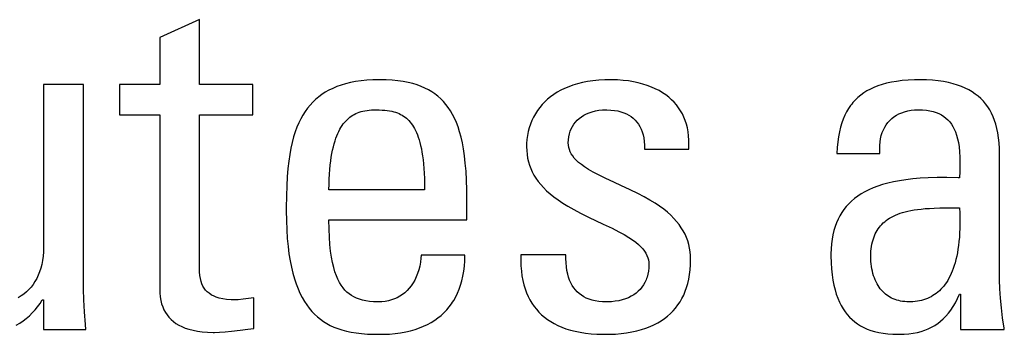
# Model space of a CAD drawing. Header units: millimetres. Extents: x -728 to -141, y -62 to 525.
# Tile 50 of 186: x -452.74 to -448.09, y 198.95 to 200.44. Entities that reach past the tile are written whole.
import ezdxf

# ---------------------------------------------------------------- set-up
doc = ezdxf.new("R2010")
doc.units = ezdxf.units.MM
doc.header["$LTSCALE"] = 23.1
doc.layers.add('R912005502_AM_0', color=7, linetype='CONTINUOUS')

msp = doc.modelspace()

# ---------------------------------------------------------------- linework, layer by layer
at = {"layer": 'R912005502_AM_0', "color": 7}
for p, q in [((-451.8946, 200.4425), (-452.0826, 200.3576)), ((-451.8946, 200.1352), (-451.8946, 200.4425)), ((-452.0826, 200.3576), (-452.0826, 200.1352)), ((-451.1573, 200.1494), (-451.1815, 200.1448)), ((-451.1317, 200.1531), (-451.1573, 200.1494)), ((-451.1044, 200.1558), (-451.1317, 200.1531)), ((-451.0754, 200.1575), (-451.1044, 200.1558)), ((-451.0447, 200.1581), (-451.0754, 200.1575)), ((-451.0136, 200.1575), (-451.0447, 200.1581)), ((-450.9848, 200.1559), (-451.0136, 200.1575)), ((-450.9579, 200.1532), (-450.9848, 200.1559)), ((-450.9329, 200.1497), (-450.9579, 200.1532)), ((-450.9095, 200.1452), (-450.9329, 200.1497)), ((-450.0618, 200.1494), (-450.086, 200.1448)), ((-450.0362, 200.1531), (-450.0618, 200.1494)), ((-450.0092, 200.1558), (-450.0362, 200.1531)), ((-449.9808, 200.1575), (-450.0092, 200.1558)), ((-449.9509, 200.1581), (-449.9808, 200.1575)), ((-449.9465, 200.158), (-449.9509, 200.1581)), ((-449.9198, 200.1573), (-449.9465, 200.158)), ((-449.894, 200.1555), (-449.9198, 200.1573)), ((-449.8691, 200.1526), (-449.894, 200.1555)), ((-449.8452, 200.1486), (-449.8691, 200.1526)), ((-449.8223, 200.1438), (-449.8452, 200.1486)), ((-448.6025, 200.1508), (-448.6269, 200.1466)), ((-448.5761, 200.1541), (-448.6025, 200.1508)), ((-448.5477, 200.1564), (-448.5761, 200.1541)), ((-448.5171, 200.1578), (-448.5477, 200.1564)), ((-448.4926, 200.1581), (-448.5171, 200.1578)), ((-448.4618, 200.1575), (-448.4926, 200.1581)), ((-448.4331, 200.1558), (-448.4618, 200.1575)), ((-448.4062, 200.1532), (-448.4331, 200.1558)), ((-448.381, 200.1495), (-448.4062, 200.1532)), ((-448.3575, 200.145), (-448.381, 200.1495)), ((-452.4426, 200.1352), (-452.6306, 200.1352)), ((-452.6306, 200.1352), (-452.6306, 199.367)), ((-452.4426, 199.2179), (-452.4426, 200.1352)), ((-452.0826, 200.1352), (-452.2729, 200.1352)), ((-452.2729, 200.1352), (-452.2729, 199.993)), ((-451.6424, 200.1352), (-451.8946, 200.1352)), ((-451.6424, 199.993), (-451.6424, 200.1352)), ((-451.2833, 200.1088), (-451.3004, 200.0991)), ((-451.2652, 200.1176), (-451.2833, 200.1088)), ((-451.2461, 200.1257), (-451.2652, 200.1176)), ((-451.2258, 200.1329), (-451.2461, 200.1257)), ((-451.2043, 200.1393), (-451.2258, 200.1329)), ((-451.1815, 200.1448), (-451.2043, 200.1393)), ((-450.8877, 200.1399), (-450.9095, 200.1452)), ((-450.8673, 200.1337), (-450.8877, 200.1399)), ((-450.8482, 200.1268), (-450.8673, 200.1337)), ((-450.8302, 200.119), (-450.8482, 200.1268)), ((-450.8133, 200.1105), (-450.8302, 200.119)), ((-450.7975, 200.1012), (-450.8133, 200.1105)), ((-450.7825, 200.0911), (-450.7975, 200.1012)), ((-450.1886, 200.1087), (-450.2057, 200.0992)), ((-450.1704, 200.1175), (-450.1886, 200.1087)), ((-450.151, 200.1255), (-450.1704, 200.1175)), ((-450.1306, 200.1328), (-450.151, 200.1255)), ((-450.1089, 200.1392), (-450.1306, 200.1328)), ((-450.086, 200.1448), (-450.1089, 200.1392)), ((-449.8005, 200.138), (-449.8223, 200.1438)), ((-449.7798, 200.1314), (-449.8005, 200.138)), ((-449.7603, 200.1239), (-449.7798, 200.1314)), ((-449.7418, 200.1157), (-449.7603, 200.1239)), ((-449.7244, 200.1067), (-449.7418, 200.1157)), ((-449.7081, 200.0971), (-449.7244, 200.1067)), ((-448.7424, 200.1053), (-448.7574, 200.0958)), ((-448.7263, 200.114), (-448.7424, 200.1053)), ((-448.709, 200.1221), (-448.7263, 200.114)), ((-448.6906, 200.1293), (-448.709, 200.1221)), ((-448.6709, 200.1359), (-448.6906, 200.1293)), ((-448.6497, 200.1417), (-448.6709, 200.1359)), ((-448.6269, 200.1466), (-448.6497, 200.1417)), ((-448.3355, 200.1396), (-448.3575, 200.145)), ((-448.3149, 200.1334), (-448.3355, 200.1396)), ((-448.2956, 200.1264), (-448.3149, 200.1334)), ((-448.2777, 200.1186), (-448.2956, 200.1264)), ((-448.2609, 200.1101), (-448.2777, 200.1186)), ((-448.2452, 200.1009), (-448.2609, 200.1101)), ((-448.2306, 200.0909), (-448.2452, 200.1009)), ((-451.3461, 200.0653), (-451.3597, 200.0523)), ((-451.3317, 200.0774), (-451.3461, 200.0653)), ((-451.3165, 200.0886), (-451.3317, 200.0774)), ((-451.3004, 200.0991), (-451.3165, 200.0886)), ((-450.7753, 200.0857), (-450.7825, 200.0911)), ((-450.7684, 200.0801), (-450.7753, 200.0857)), ((-450.7551, 200.0683), (-450.7684, 200.0801)), ((-450.7426, 200.0556), (-450.7551, 200.0683)), ((-450.7308, 200.0419), (-450.7426, 200.0556)), ((-450.2511, 200.0663), (-450.2643, 200.0539)), ((-450.2369, 200.0779), (-450.2511, 200.0663)), ((-450.2218, 200.0889), (-450.2369, 200.0779)), ((-450.2057, 200.0992), (-450.2218, 200.0889)), ((-449.6929, 200.0867), (-449.7081, 200.0971)), ((-449.6787, 200.0757), (-449.6929, 200.0867)), ((-449.6655, 200.0641), (-449.6787, 200.0757)), ((-449.6533, 200.0519), (-449.6655, 200.0641)), ((-448.797, 200.0628), (-448.8085, 200.0501)), ((-448.7847, 200.0746), (-448.797, 200.0628)), ((-448.7715, 200.0856), (-448.7847, 200.0746)), ((-448.7574, 200.0958), (-448.7715, 200.0856)), ((-448.217, 200.0802), (-448.2306, 200.0909)), ((-448.2043, 200.0689), (-448.217, 200.0802)), ((-448.1926, 200.0567), (-448.2043, 200.0689)), ((-448.1818, 200.0438), (-448.1926, 200.0567)), ((-451.3959, 200.0079), (-451.4067, 199.9911)), ((-451.3846, 200.0237), (-451.3959, 200.0079)), ((-451.3725, 200.0385), (-451.3846, 200.0237)), ((-451.3597, 200.0523), (-451.3725, 200.0385)), ((-451.1315, 200.0074), (-451.1225, 200.0098)), ((-451.1225, 200.0098), (-451.1131, 200.0117)), ((-451.1131, 200.0117), (-451.1032, 200.0134)), ((-451.1032, 200.0134), (-451.0928, 200.0146)), ((-451.0928, 200.0146), (-451.0817, 200.0155)), ((-451.0817, 200.0155), (-451.0698, 200.0159)), ((-451.0698, 200.0159), (-451.063, 200.016)), ((-451.063, 200.016), (-451.0614, 200.016)), ((-451.0614, 200.016), (-451.0458, 200.0157)), ((-451.0458, 200.0157), (-451.0318, 200.0151)), ((-451.0318, 200.0151), (-451.0192, 200.0141)), ((-451.0192, 200.0141), (-451.0076, 200.0128)), ((-451.0076, 200.0128), (-450.9968, 200.0111)), ((-450.9968, 200.0111), (-450.9868, 200.0091)), ((-450.9868, 200.0091), (-450.9774, 200.0068)), ((-450.7196, 200.0272), (-450.7308, 200.0419)), ((-450.7092, 200.0114), (-450.7196, 200.0272)), ((-450.6993, 199.9945), (-450.7092, 200.0114)), ((-450.2985, 200.0127), (-450.308, 199.9977)), ((-450.288, 200.0271), (-450.2985, 200.0127)), ((-450.2766, 200.0409), (-450.288, 200.0271)), ((-450.2643, 200.0539), (-450.2766, 200.0409)), ((-450.0397, 200.0072), (-450.0246, 200.0109)), ((-450.0246, 200.0109), (-450.0086, 200.0137)), ((-450.0086, 200.0137), (-449.9919, 200.0154)), ((-449.9919, 200.0154), (-449.9744, 200.016)), ((-449.9744, 200.016), (-449.9739, 200.016)), ((-449.9739, 200.016), (-449.971, 200.0159)), ((-449.971, 200.0159), (-449.9525, 200.0152)), ((-449.9525, 200.0152), (-449.9353, 200.0135)), ((-449.9353, 200.0135), (-449.9193, 200.0107)), ((-449.9193, 200.0107), (-449.9046, 200.0071)), ((-449.6421, 200.039), (-449.6533, 200.0519)), ((-449.6318, 200.0255), (-449.6421, 200.039)), ((-449.6226, 200.0114), (-449.6318, 200.0255)), ((-449.6142, 199.9966), (-449.6226, 200.0114)), ((-448.8291, 200.0221), (-448.8383, 200.0067)), ((-448.8192, 200.0366), (-448.8291, 200.0221)), ((-448.8139, 200.0435), (-448.8192, 200.0366)), ((-448.8085, 200.0501), (-448.8139, 200.0435)), ((-448.5642, 200.0073), (-448.5494, 200.011)), ((-448.5494, 200.011), (-448.5337, 200.0137)), ((-448.5337, 200.0137), (-448.5171, 200.0154)), ((-448.5171, 200.0154), (-448.4995, 200.016)), ((-448.4995, 200.016), (-448.4798, 200.0154)), ((-448.4798, 200.0154), (-448.4616, 200.0138)), ((-448.4616, 200.0138), (-448.445, 200.0111)), ((-448.445, 200.0111), (-448.4296, 200.0076)), ((-448.1717, 200.0301), (-448.1818, 200.0438)), ((-448.1625, 200.0155), (-448.1717, 200.0301)), ((-448.1541, 200.0001), (-448.1625, 200.0155)), ((-452.2729, 199.993), (-452.0826, 199.993)), ((-452.0826, 199.993), (-452.0826, 199.1698)), ((-451.8946, 199.993), (-451.6424, 199.993)), ((-451.8945, 199.2708), (-451.8946, 199.993)), ((-451.4167, 199.9731), (-451.4261, 199.9539)), ((-451.4067, 199.9911), (-451.4167, 199.9731)), ((-451.2097, 199.9564), (-451.2037, 199.9632)), ((-451.2037, 199.9632), (-451.1975, 199.9694)), ((-451.1975, 199.9694), (-451.1912, 199.9753)), ((-451.1912, 199.9753), (-451.1846, 199.9807)), ((-451.1846, 199.9807), (-451.1779, 199.9856)), ((-451.1779, 199.9856), (-451.1709, 199.9902)), ((-451.1709, 199.9902), (-451.1636, 199.9944)), ((-451.1636, 199.9944), (-451.156, 199.9982)), ((-451.156, 199.9982), (-451.1482, 200.0016)), ((-451.1482, 200.0016), (-451.14, 200.0047)), ((-451.14, 200.0047), (-451.1315, 200.0074)), ((-450.9774, 200.0068), (-450.9686, 200.0042)), ((-450.9686, 200.0042), (-450.9602, 200.0012)), ((-450.9602, 200.0012), (-450.9522, 199.9979)), ((-450.9522, 199.9979), (-450.9447, 199.9943)), ((-450.9447, 199.9943), (-450.9374, 199.9903)), ((-450.9374, 199.9903), (-450.9305, 199.986)), ((-450.9305, 199.986), (-450.9239, 199.9813)), ((-450.9239, 199.9813), (-450.9175, 199.9762)), ((-450.9175, 199.9762), (-450.9114, 199.9707)), ((-450.9114, 199.9707), (-450.9055, 199.9648)), ((-450.9055, 199.9648), (-450.8998, 199.9584)), ((-450.6901, 199.9762), (-450.6993, 199.9945)), ((-450.6815, 199.9565), (-450.6901, 199.9762)), ((-450.3244, 199.9656), (-450.3311, 199.9486)), ((-450.3167, 199.9819), (-450.3244, 199.9656)), ((-450.308, 199.9977), (-450.3167, 199.9819)), ((-450.1193, 199.9579), (-450.1107, 199.9671)), ((-450.1107, 199.9671), (-450.1013, 199.9757)), ((-450.1013, 199.9757), (-450.0908, 199.9835)), ((-450.0908, 199.9835), (-450.0795, 199.9906)), ((-450.0795, 199.9906), (-450.0671, 199.997)), ((-450.0671, 199.997), (-450.0539, 200.0025)), ((-450.0539, 200.0025), (-450.0397, 200.0072)), ((-449.9046, 200.0071), (-449.8909, 200.0026)), ((-449.8909, 200.0026), (-449.8783, 199.9972)), ((-449.8783, 199.9972), (-449.8666, 199.9911)), ((-449.8666, 199.9911), (-449.8558, 199.9841)), ((-449.8558, 199.9841), (-449.846, 199.9764)), ((-449.846, 199.9764), (-449.8369, 199.9678)), ((-449.8369, 199.9678), (-449.8287, 199.9584)), ((-449.6069, 199.9811), (-449.6142, 199.9966)), ((-449.6004, 199.965), (-449.6069, 199.9811)), ((-449.595, 199.9481), (-449.6004, 199.965)), ((-448.8543, 199.9726), (-448.8612, 199.9538)), ((-448.8467, 199.9902), (-448.8543, 199.9726)), ((-448.8383, 200.0067), (-448.8467, 199.9902)), ((-448.6435, 199.956), (-448.6347, 199.9659)), ((-448.6347, 199.9659), (-448.6251, 199.9749)), ((-448.6251, 199.9749), (-448.6146, 199.9831)), ((-448.6146, 199.9831), (-448.6033, 199.9905)), ((-448.6033, 199.9905), (-448.5911, 199.997)), ((-448.5911, 199.997), (-448.5781, 200.0026)), ((-448.5781, 200.0026), (-448.5642, 200.0073)), ((-448.4296, 200.0076), (-448.4155, 200.0031)), ((-448.4155, 200.0031), (-448.4024, 199.9979)), ((-448.4024, 199.9979), (-448.3904, 199.9917)), ((-448.3904, 199.9917), (-448.3794, 199.9848)), ((-448.3794, 199.9848), (-448.3692, 199.9771)), ((-448.3692, 199.9771), (-448.3599, 199.9686)), ((-448.3599, 199.9686), (-448.3513, 199.9591)), ((-448.1465, 199.9836), (-448.1541, 200.0001)), ((-448.1397, 199.9661), (-448.1465, 199.9836)), ((-448.1337, 199.9475), (-448.1397, 199.9661)), ((-451.4349, 199.9333), (-451.443, 199.9113)), ((-451.4261, 199.9539), (-451.4349, 199.9333)), ((-451.2366, 199.9143), (-451.2316, 199.9239)), ((-451.2316, 199.9239), (-451.2264, 199.9329)), ((-451.2264, 199.9329), (-451.221, 199.9413)), ((-451.221, 199.9413), (-451.2154, 199.9491)), ((-451.2154, 199.9491), (-451.2126, 199.9528)), ((-451.2126, 199.9528), (-451.2097, 199.9564)), ((-450.8998, 199.9584), (-450.8943, 199.9515)), ((-450.8943, 199.9515), (-450.889, 199.9441)), ((-450.889, 199.9441), (-450.8839, 199.9361)), ((-450.8839, 199.9361), (-450.8789, 199.9276)), ((-450.8789, 199.9276), (-450.8742, 199.9184)), ((-450.8742, 199.9184), (-450.8697, 199.9085)), ((-450.6734, 199.9353), (-450.6815, 199.9565)), ((-450.6661, 199.9123), (-450.6734, 199.9353)), ((-450.3369, 199.9311), (-450.3417, 199.913)), ((-450.3311, 199.9486), (-450.3369, 199.9311)), ((-450.1439, 199.9144), (-450.1392, 199.9262)), ((-450.1392, 199.9262), (-450.1335, 199.9375)), ((-450.1335, 199.9375), (-450.1269, 199.948)), ((-450.1269, 199.948), (-450.1193, 199.9579)), ((-449.8287, 199.9584), (-449.8212, 199.9482)), ((-449.8212, 199.9482), (-449.8146, 199.9371)), ((-449.8146, 199.9371), (-449.8088, 199.9251)), ((-449.8088, 199.9251), (-449.8038, 199.9122)), ((-449.5905, 199.9305), (-449.595, 199.9481)), ((-449.587, 199.9121), (-449.5905, 199.9305)), ((-448.8673, 199.9337), (-448.8726, 199.9121)), ((-448.8612, 199.9538), (-448.8673, 199.9337)), ((-448.6701, 199.9084), (-448.6648, 199.9216)), ((-448.6648, 199.9216), (-448.6586, 199.9339)), ((-448.6586, 199.9339), (-448.6515, 199.9454)), ((-448.6515, 199.9454), (-448.6435, 199.956)), ((-448.3513, 199.9591), (-448.3434, 199.9488)), ((-448.3434, 199.9488), (-448.3362, 199.9374)), ((-448.3362, 199.9374), (-448.3297, 199.9249)), ((-448.3297, 199.9249), (-448.3239, 199.9112)), ((-448.1286, 199.9276), (-448.1337, 199.9475)), ((-448.1243, 199.9065), (-448.1286, 199.9276)), ((-451.4504, 199.8877), (-451.4572, 199.8622)), ((-451.443, 199.9113), (-451.4504, 199.8877)), ((-451.2586, 199.8554), (-451.2546, 199.8688)), ((-451.2546, 199.8688), (-451.2504, 199.8813)), ((-451.2504, 199.8813), (-451.246, 199.8931)), ((-451.246, 199.8931), (-451.2414, 199.904)), ((-451.2414, 199.904), (-451.2366, 199.9143)), ((-450.8697, 199.9085), (-450.8654, 199.898)), ((-450.8654, 199.898), (-450.8612, 199.8866)), ((-450.8612, 199.8866), (-450.8573, 199.8744)), ((-450.8573, 199.8744), (-450.8536, 199.8613)), ((-450.6593, 199.8874), (-450.6661, 199.9123)), ((-450.6532, 199.8604), (-450.6593, 199.8874)), ((-450.348, 199.8759), (-450.3495, 199.8571)), ((-450.3454, 199.8946), (-450.348, 199.8759)), ((-450.3417, 199.913), (-450.3454, 199.8946)), ((-450.1527, 199.86), (-450.1521, 199.8746)), ((-450.1521, 199.8746), (-450.1504, 199.8886)), ((-450.1504, 199.8886), (-450.1477, 199.9018)), ((-450.1477, 199.9018), (-450.1439, 199.9144)), ((-449.8038, 199.9122), (-449.7997, 199.8981)), ((-449.7997, 199.8981), (-449.7965, 199.883)), ((-449.7965, 199.883), (-449.7942, 199.8667)), ((-449.5846, 199.8929), (-449.587, 199.9121)), ((-449.5833, 199.8729), (-449.5846, 199.8929)), ((-449.5831, 199.852), (-449.5833, 199.8729)), ((-448.877, 199.8891), (-448.8805, 199.8644)), ((-448.8726, 199.9121), (-448.877, 199.8891)), ((-448.6803, 199.8639), (-448.6779, 199.8796)), ((-448.6779, 199.8796), (-448.6745, 199.8944)), ((-448.6745, 199.8944), (-448.6701, 199.9084)), ((-448.3239, 199.9112), (-448.3187, 199.8961)), ((-448.3187, 199.8961), (-448.3142, 199.8794)), ((-448.3142, 199.8794), (-448.3105, 199.861)), ((-448.1209, 199.8838), (-448.1243, 199.9065)), ((-448.1184, 199.8597), (-448.1209, 199.8838)), ((-451.4633, 199.8349), (-451.4687, 199.8053)), ((-451.4572, 199.8622), (-451.4633, 199.8349)), ((-451.2691, 199.8098), (-451.2658, 199.826)), ((-451.2658, 199.826), (-451.2624, 199.8412)), ((-451.2624, 199.8412), (-451.2586, 199.8554)), ((-450.8536, 199.8613), (-450.8501, 199.8473)), ((-450.8501, 199.8473), (-450.8468, 199.8323)), ((-450.8468, 199.8323), (-450.8438, 199.8161)), ((-450.6477, 199.8311), (-450.6532, 199.8604)), ((-450.643, 199.7992), (-450.6477, 199.8311)), ((-450.3495, 199.8571), (-450.3499, 199.8417)), ((-450.3499, 199.8417), (-450.3493, 199.823)), ((-450.3493, 199.823), (-450.3476, 199.805)), ((-450.1521, 199.849), (-450.1527, 199.86)), ((-450.1504, 199.8384), (-450.1521, 199.849)), ((-450.1476, 199.828), (-450.1504, 199.8384)), ((-450.1436, 199.8179), (-450.1476, 199.828)), ((-449.7942, 199.8667), (-449.7929, 199.8491)), ((-449.7929, 199.8491), (-449.7927, 199.8302)), ((-449.7927, 199.8302), (-449.5841, 199.8302)), ((-449.5841, 199.8302), (-449.5831, 199.852)), ((-448.8831, 199.8379), (-448.8847, 199.8096)), ((-448.8805, 199.8644), (-448.8831, 199.8379)), ((-448.6819, 199.8301), (-448.6817, 199.8474)), ((-448.6809, 199.8119), (-448.6819, 199.8301)), ((-448.6817, 199.8474), (-448.6803, 199.8639)), ((-448.3105, 199.861), (-448.3074, 199.8405)), ((-448.3074, 199.8405), (-448.3052, 199.8176)), ((-448.117, 199.8338), (-448.1184, 199.8597)), ((-448.1166, 199.8096), (-448.117, 199.8338)), ((-451.4687, 199.8053), (-451.4733, 199.7732)), ((-451.2747, 199.7743), (-451.272, 199.7926)), ((-451.272, 199.7926), (-451.2691, 199.8098)), ((-450.8438, 199.8161), (-450.8411, 199.7988)), ((-450.8411, 199.7988), (-450.8387, 199.7802)), ((-450.8387, 199.7802), (-450.8365, 199.7603)), ((-450.6391, 199.7642), (-450.643, 199.7992)), ((-450.3476, 199.805), (-450.3448, 199.7876)), ((-450.3448, 199.7876), (-450.341, 199.7707)), ((-450.1385, 199.8079), (-450.1436, 199.8179)), ((-450.1321, 199.7979), (-450.1385, 199.8079)), ((-450.1243, 199.7878), (-450.1321, 199.7979)), ((-450.115, 199.7777), (-450.1243, 199.7878)), ((-450.1039, 199.7674), (-450.115, 199.7777)), ((-448.8847, 199.8096), (-448.6807, 199.8096)), ((-448.6807, 199.8096), (-448.6809, 199.8119)), ((-448.3052, 199.8176), (-448.3038, 199.7916)), ((-448.3038, 199.7916), (-448.3033, 199.7615)), ((-448.1166, 199.2523), (-448.1166, 199.8096)), ((-451.4773, 199.7381), (-451.4804, 199.6996)), ((-451.4733, 199.7732), (-451.4773, 199.7381)), ((-451.2806, 199.712), (-451.279, 199.7341)), ((-451.279, 199.7341), (-451.277, 199.7548)), ((-451.277, 199.7548), (-451.2747, 199.7743)), ((-450.8365, 199.7603), (-450.8348, 199.739)), ((-450.8348, 199.739), (-450.8333, 199.7162)), ((-450.6359, 199.7259), (-450.6391, 199.7642)), ((-450.341, 199.7707), (-450.3361, 199.7542)), ((-450.3361, 199.7542), (-450.3301, 199.7382)), ((-450.3301, 199.7382), (-450.323, 199.7225)), ((-450.0909, 199.7568), (-450.1039, 199.7674)), ((-450.0755, 199.7458), (-450.0909, 199.7568)), ((-450.0575, 199.7342), (-450.0755, 199.7458)), ((-450.0361, 199.7218), (-450.0575, 199.7342)), ((-448.3033, 199.7615), (-448.3038, 199.7248)), ((-451.4804, 199.6996), (-451.4828, 199.6569)), ((-451.2827, 199.6639), (-451.2819, 199.6887)), ((-451.2819, 199.6887), (-451.2806, 199.712)), ((-450.8333, 199.7162), (-450.8322, 199.6918)), ((-450.8322, 199.6918), (-450.8316, 199.6656)), ((-450.6336, 199.6837), (-450.6359, 199.7259)), ((-450.6322, 199.6369), (-450.6336, 199.6837)), ((-450.323, 199.7225), (-450.3148, 199.7072)), ((-450.3148, 199.7072), (-450.3055, 199.6921)), ((-450.3055, 199.6921), (-450.295, 199.6772)), ((-450.0103, 199.7082), (-450.0361, 199.7218)), ((-449.9782, 199.6925), (-450.0103, 199.7082)), ((-449.9346, 199.6723), (-449.9782, 199.6925)), ((-448.5585, 199.6856), (-448.5889, 199.681)), ((-448.5258, 199.6895), (-448.5585, 199.6856)), ((-448.4906, 199.6924), (-448.5258, 199.6895)), ((-448.4524, 199.6945), (-448.4906, 199.6924)), ((-448.4108, 199.6957), (-448.4524, 199.6945)), ((-448.3647, 199.6959), (-448.4108, 199.6957)), ((-448.3122, 199.6951), (-448.3647, 199.6959)), ((-448.3046, 199.6949), (-448.3122, 199.6951)), ((-448.3038, 199.7248), (-448.3046, 199.6949)), ((-451.4828, 199.6569), (-451.4843, 199.6087)), ((-451.2832, 199.6376), (-451.2827, 199.6639)), ((-450.8314, 199.6376), (-451.2832, 199.6376)), ((-450.8316, 199.6656), (-450.8314, 199.6376)), ((-450.6319, 199.594), (-450.6322, 199.6369)), ((-450.295, 199.6772), (-450.2832, 199.6625)), ((-450.2832, 199.6625), (-450.27, 199.648)), ((-450.27, 199.648), (-450.2554, 199.6335)), ((-449.9047, 199.6586), (-449.9346, 199.6723)), ((-449.8599, 199.6377), (-449.9047, 199.6586)), ((-449.8242, 199.6203), (-449.8599, 199.6377)), ((-448.733, 199.6379), (-448.7517, 199.6284)), ((-448.7129, 199.6468), (-448.733, 199.6379)), ((-448.6914, 199.655), (-448.7129, 199.6468)), ((-448.6684, 199.6625), (-448.6914, 199.655)), ((-448.6437, 199.6694), (-448.6684, 199.6625)), ((-448.6173, 199.6756), (-448.6437, 199.6694)), ((-448.5889, 199.681), (-448.6173, 199.6756)), ((-451.4843, 199.6087), (-451.4849, 199.5527)), ((-450.6319, 199.4954), (-450.6319, 199.594)), ((-450.2554, 199.6335), (-450.2392, 199.6191)), ((-450.2392, 199.6191), (-450.2212, 199.6046)), ((-450.2212, 199.6046), (-450.2013, 199.59)), ((-450.2013, 199.59), (-450.1793, 199.5753)), ((-449.7938, 199.6043), (-449.8242, 199.6203)), ((-449.767, 199.5891), (-449.7938, 199.6043)), ((-449.743, 199.5744), (-449.767, 199.5891)), ((-448.8006, 199.5964), (-448.8147, 199.5844)), ((-448.7855, 199.6077), (-448.8006, 199.5964)), ((-448.7692, 199.6184), (-448.7855, 199.6077)), ((-448.7517, 199.6284), (-448.7692, 199.6184)), ((-451.4849, 199.5527), (-451.485, 199.539)), ((-450.1793, 199.5753), (-450.1547, 199.5601)), ((-450.1547, 199.5601), (-450.127, 199.5444)), ((-450.127, 199.5444), (-450.0954, 199.5277)), ((-449.7215, 199.56), (-449.743, 199.5744)), ((-449.702, 199.5457), (-449.7215, 199.56)), ((-449.6844, 199.5314), (-449.702, 199.5457)), ((-448.851, 199.5448), (-448.8612, 199.5302)), ((-448.8399, 199.5587), (-448.851, 199.5448)), ((-448.8278, 199.5719), (-448.8399, 199.5587)), ((-448.8147, 199.5844), (-448.8278, 199.5719)), ((-448.5194, 199.5426), (-448.5033, 199.5449)), ((-448.5033, 199.5449), (-448.4859, 199.547)), ((-448.4859, 199.547), (-448.4672, 199.5487)), ((-448.4672, 199.5487), (-448.4468, 199.55)), ((-448.4468, 199.55), (-448.4243, 199.5511)), ((-448.4243, 199.5511), (-448.3987, 199.5518)), ((-448.3987, 199.5518), (-448.3682, 199.5523)), ((-448.3682, 199.5523), (-448.3046, 199.5528)), ((-448.3046, 199.5528), (-448.3035, 199.5268)), ((-451.485, 199.539), (-451.4844, 199.4923)), ((-450.0954, 199.5277), (-450.0578, 199.5091)), ((-450.0578, 199.5091), (-449.988, 199.4759)), ((-449.6685, 199.5171), (-449.6844, 199.5314)), ((-449.654, 199.5028), (-449.6685, 199.5171)), ((-449.6411, 199.4883), (-449.654, 199.5028)), ((-448.8789, 199.4987), (-448.8864, 199.4817)), ((-448.8705, 199.5148), (-448.8789, 199.4987)), ((-448.8612, 199.5302), (-448.8705, 199.5148)), ((-448.6511, 199.4929), (-448.6433, 199.4985)), ((-448.6433, 199.4985), (-448.6351, 199.5038)), ((-448.6351, 199.5038), (-448.6264, 199.5089)), ((-448.6264, 199.5089), (-448.6171, 199.5137)), ((-448.6171, 199.5137), (-448.6073, 199.5183)), ((-448.6073, 199.5183), (-448.5969, 199.5226)), ((-448.5969, 199.5226), (-448.5859, 199.5266)), ((-448.5859, 199.5266), (-448.5742, 199.5304)), ((-448.5742, 199.5304), (-448.5617, 199.5339)), ((-448.5617, 199.5339), (-448.5485, 199.5371)), ((-448.5485, 199.5371), (-448.5344, 199.54)), ((-448.5344, 199.54), (-448.5194, 199.5426)), ((-448.3035, 199.5268), (-448.303, 199.502)), ((-448.303, 199.502), (-448.303, 199.4782)), ((-451.4844, 199.4923), (-451.4827, 199.4487)), ((-451.2832, 199.4954), (-450.6319, 199.4954)), ((-451.2826, 199.4523), (-451.2832, 199.4954)), ((-451.281, 199.4136), (-451.2826, 199.4523)), ((-449.988, 199.4759), (-449.9457, 199.4556)), ((-449.9457, 199.4556), (-449.9141, 199.4396)), ((-449.6294, 199.4736), (-449.6411, 199.4883)), ((-449.619, 199.4587), (-449.6294, 199.4736)), ((-449.6097, 199.4436), (-449.619, 199.4587)), ((-448.896, 199.4545), (-448.8988, 199.445)), ((-448.8931, 199.4638), (-448.896, 199.4545)), ((-448.8864, 199.4817), (-448.8931, 199.4638)), ((-448.6939, 199.4457), (-448.6889, 199.4534)), ((-448.6889, 199.4534), (-448.6836, 199.4607)), ((-448.6836, 199.4607), (-448.6779, 199.4677)), ((-448.6779, 199.4677), (-448.6718, 199.4744)), ((-448.6718, 199.4744), (-448.6653, 199.4809)), ((-448.6653, 199.4809), (-448.6584, 199.487)), ((-448.6584, 199.487), (-448.6511, 199.4929)), ((-448.3035, 199.4555), (-448.3044, 199.4338)), ((-448.303, 199.4782), (-448.3035, 199.4555)), ((-451.4827, 199.4487), (-451.4801, 199.4081)), ((-451.4801, 199.4081), (-451.4765, 199.3703)), ((-451.2785, 199.3787), (-451.281, 199.4136)), ((-449.9141, 199.4396), (-449.8886, 199.4257)), ((-449.8886, 199.4257), (-449.8673, 199.413)), ((-449.8673, 199.413), (-449.8493, 199.4011)), ((-449.6016, 199.4282), (-449.6097, 199.4436)), ((-449.5946, 199.4124), (-449.6016, 199.4282)), ((-449.5886, 199.3962), (-449.5946, 199.4124)), ((-448.9073, 199.4043), (-448.91, 199.3824)), ((-448.9035, 199.4252), (-448.9073, 199.4043)), ((-448.8988, 199.445), (-448.9035, 199.4252)), ((-448.7133, 199.4019), (-448.7102, 199.4114)), ((-448.7102, 199.4114), (-448.7084, 199.4161)), ((-448.7084, 199.4161), (-448.7066, 199.4206)), ((-448.7066, 199.4206), (-448.7027, 199.4294)), ((-448.7027, 199.4294), (-448.6985, 199.4377)), ((-448.6985, 199.4377), (-448.6939, 199.4457)), ((-448.3058, 199.4131), (-448.3076, 199.3934)), ((-448.3044, 199.4338), (-448.3058, 199.4131)), ((-452.6306, 199.367), (-452.6311, 199.3449)), ((-451.4765, 199.3703), (-451.472, 199.335)), ((-451.2752, 199.3472), (-451.2785, 199.3787)), ((-449.8493, 199.4011), (-449.8339, 199.3898)), ((-449.8339, 199.3898), (-449.8209, 199.3789)), ((-449.8209, 199.3789), (-449.8098, 199.3683)), ((-449.8098, 199.3683), (-449.8005, 199.3579)), ((-449.8005, 199.3579), (-449.7927, 199.3476)), ((-449.5837, 199.3795), (-449.5886, 199.3962)), ((-449.5799, 199.3624), (-449.5837, 199.3795)), ((-449.5771, 199.3447), (-449.5799, 199.3624)), ((-448.9117, 199.3592), (-448.9123, 199.3349)), ((-448.91, 199.3824), (-448.9117, 199.3592)), ((-448.7232, 199.3469), (-448.7221, 199.3589)), ((-448.7221, 199.3589), (-448.7205, 199.3704)), ((-448.7205, 199.3704), (-448.7185, 199.3814)), ((-448.7185, 199.3814), (-448.7161, 199.3918)), ((-448.7161, 199.3918), (-448.7133, 199.4019)), ((-448.3123, 199.3566), (-448.3152, 199.3396)), ((-448.3097, 199.3746), (-448.3123, 199.3566)), ((-448.3076, 199.3934), (-448.3097, 199.3746)), ((-452.6328, 199.3239), (-452.6355, 199.304)), ((-452.6311, 199.3449), (-452.6328, 199.3239)), ((-451.472, 199.335), (-451.4667, 199.3022)), ((-451.271, 199.319), (-451.2752, 199.3472)), ((-451.2662, 199.2936), (-451.271, 199.319)), ((-450.8485, 199.3148), (-450.851, 199.2955)), ((-450.8475, 199.328), (-450.8485, 199.3148)), ((-450.6411, 199.328), (-450.8475, 199.328)), ((-450.6419, 199.3015), (-450.6411, 199.328)), ((-450.3775, 199.3303), (-450.3776, 199.3034)), ((-450.1642, 199.3303), (-450.3775, 199.3303)), ((-450.164, 199.3128), (-450.1642, 199.3303)), ((-450.1632, 199.2922), (-450.164, 199.3128)), ((-449.7927, 199.3476), (-449.7862, 199.3374)), ((-449.7862, 199.3374), (-449.7811, 199.3272)), ((-449.7811, 199.3272), (-449.7771, 199.3168)), ((-449.7771, 199.3168), (-449.7743, 199.3063)), ((-449.5754, 199.3264), (-449.5771, 199.3447)), ((-449.5749, 199.3074), (-449.5754, 199.3264)), ((-448.9123, 199.3349), (-448.9122, 199.3253)), ((-448.9122, 199.3253), (-448.9114, 199.2932)), ((-448.7242, 199.3211), (-448.7239, 199.3343)), ((-448.724, 199.3121), (-448.7242, 199.3211)), ((-448.7235, 199.2995), (-448.724, 199.3121)), ((-448.7239, 199.3343), (-448.7232, 199.3469)), ((-448.3185, 199.3233), (-448.322, 199.3079)), ((-448.3152, 199.3396), (-448.3185, 199.3233)), ((-452.6439, 199.267), (-452.6495, 199.2499)), ((-452.6392, 199.285), (-452.6439, 199.267)), ((-452.6355, 199.304), (-452.6392, 199.285)), ((-451.894, 199.2499), (-451.8945, 199.2708)), ((-451.4667, 199.3022), (-451.4606, 199.2717)), ((-451.4606, 199.2717), (-451.4538, 199.2433)), ((-451.2608, 199.2707), (-451.2662, 199.2936)), ((-451.2548, 199.2501), (-451.2608, 199.2707)), ((-450.8545, 199.2769), (-450.859, 199.2591)), ((-450.851, 199.2955), (-450.8545, 199.2769)), ((-450.6468, 199.2524), (-450.6438, 199.2763)), ((-450.6438, 199.2763), (-450.6419, 199.3015)), ((-450.3776, 199.3034), (-450.3766, 199.2779)), ((-450.3766, 199.2779), (-450.3745, 199.2537)), ((-450.1615, 199.2732), (-450.1632, 199.2922)), ((-450.159, 199.2557), (-450.1615, 199.2732)), ((-449.7743, 199.3063), (-449.7726, 199.2956)), ((-449.7726, 199.2681), (-449.7743, 199.2527)), ((-449.7726, 199.2956), (-449.7721, 199.2845)), ((-449.7721, 199.2845), (-449.7726, 199.2681)), ((-449.5771, 199.2592), (-449.5754, 199.2827)), ((-449.5754, 199.2827), (-449.5749, 199.3074)), ((-448.9114, 199.2932), (-448.9095, 199.2635)), ((-448.7224, 199.2871), (-448.7235, 199.2995)), ((-448.7209, 199.2751), (-448.7224, 199.2871)), ((-448.719, 199.2635), (-448.7209, 199.2751)), ((-448.3346, 199.266), (-448.3394, 199.2534)), ((-448.3301, 199.2792), (-448.3346, 199.266)), ((-448.3259, 199.2932), (-448.3301, 199.2792)), ((-448.322, 199.3079), (-448.3259, 199.2932)), ((-452.6634, 199.2184), (-452.6716, 199.204)), ((-452.656, 199.2337), (-452.6634, 199.2184)), ((-452.6495, 199.2499), (-452.656, 199.2337)), ((-452.442, 199.1686), (-452.4426, 199.2179)), ((-451.8926, 199.2328), (-451.894, 199.2499)), ((-451.8903, 199.218), (-451.8926, 199.2328)), ((-451.8872, 199.2049), (-451.8903, 199.218)), ((-451.4538, 199.2433), (-451.4463, 199.2169)), ((-451.2482, 199.2316), (-451.2548, 199.2501)), ((-451.2411, 199.215), (-451.2482, 199.2316)), ((-450.8709, 199.2261), (-450.8782, 199.2111)), ((-450.8645, 199.2421), (-450.8709, 199.2261)), ((-450.859, 199.2591), (-450.8645, 199.2421)), ((-450.6557, 199.208), (-450.6507, 199.2296)), ((-450.6507, 199.2296), (-450.6468, 199.2524)), ((-450.3745, 199.2537), (-450.3715, 199.2308)), ((-450.3715, 199.2308), (-450.3674, 199.2092)), ((-450.1557, 199.2394), (-450.159, 199.2557)), ((-450.1515, 199.2243), (-450.1557, 199.2394)), ((-450.1466, 199.2103), (-450.1515, 199.2243)), ((-449.7829, 199.2178), (-449.7853, 199.2114)), ((-449.7807, 199.2244), (-449.7829, 199.2178)), ((-449.777, 199.2382), (-449.7807, 199.2244)), ((-449.7743, 199.2527), (-449.777, 199.2382)), ((-449.5835, 199.2156), (-449.5798, 199.2368)), ((-449.5798, 199.2368), (-449.5771, 199.2592)), ((-448.9095, 199.2635), (-448.9067, 199.2359)), ((-448.9067, 199.2359), (-448.903, 199.2103)), ((-448.7167, 199.2523), (-448.719, 199.2635)), ((-448.7139, 199.2415), (-448.7167, 199.2523)), ((-448.7108, 199.231), (-448.7139, 199.2415)), ((-448.7073, 199.221), (-448.7108, 199.231)), ((-448.7034, 199.2115), (-448.7073, 199.221)), ((-448.3552, 199.2196), (-448.361, 199.2096)), ((-448.3497, 199.2303), (-448.3552, 199.2196)), ((-448.3444, 199.2415), (-448.3497, 199.2303)), ((-448.3394, 199.2534), (-448.3444, 199.2415)), ((-448.116, 199.212), (-448.1166, 199.2523)), ((-452.6904, 199.1777), (-452.701, 199.1659)), ((-452.6806, 199.1904), (-452.6904, 199.1777)), ((-452.6716, 199.204), (-452.6806, 199.1904)), ((-451.8833, 199.1931), (-451.8872, 199.2049)), ((-451.8785, 199.1825), (-451.8833, 199.1931)), ((-451.8728, 199.1728), (-451.8785, 199.1825)), ((-451.8661, 199.1639), (-451.8728, 199.1728)), ((-451.4463, 199.2169), (-451.4381, 199.1924)), ((-451.4381, 199.1924), (-451.4293, 199.1696)), ((-451.2335, 199.2), (-451.2411, 199.215)), ((-451.2254, 199.1865), (-451.2335, 199.2)), ((-451.2168, 199.1745), (-451.2254, 199.1865)), ((-451.2077, 199.1636), (-451.2168, 199.1745)), ((-450.9043, 199.1722), (-450.9144, 199.1612)), ((-450.8949, 199.1841), (-450.9043, 199.1722)), ((-450.8862, 199.1971), (-450.8949, 199.1841)), ((-450.8782, 199.2111), (-450.8862, 199.1971)), ((-450.6683, 199.1678), (-450.6615, 199.1874)), ((-450.6615, 199.1874), (-450.6557, 199.208)), ((-450.3674, 199.2092), (-450.3625, 199.1887)), ((-450.3625, 199.1887), (-450.3566, 199.1693)), ((-450.1409, 199.1974), (-450.1466, 199.2103)), ((-450.1344, 199.1855), (-450.1409, 199.1974)), ((-450.1273, 199.1745), (-450.1344, 199.1855)), ((-450.1194, 199.1644), (-450.1273, 199.1745)), ((-449.8049, 199.1771), (-449.8132, 199.167)), ((-449.7975, 199.1878), (-449.8049, 199.1771)), ((-449.7909, 199.1992), (-449.7975, 199.1878)), ((-449.7853, 199.2114), (-449.7909, 199.1992)), ((-449.6003, 199.1577), (-449.5938, 199.176)), ((-449.5938, 199.176), (-449.5882, 199.1953)), ((-449.5882, 199.1953), (-449.5835, 199.2156)), ((-448.903, 199.2103), (-448.8984, 199.1865)), ((-448.8984, 199.1865), (-448.8931, 199.1644)), ((-448.6992, 199.2024), (-448.7034, 199.2115)), ((-448.6947, 199.1937), (-448.6992, 199.2024)), ((-448.6898, 199.1854), (-448.6947, 199.1937)), ((-448.6847, 199.1776), (-448.6898, 199.1854)), ((-448.6793, 199.1702), (-448.6847, 199.1776)), ((-448.3863, 199.1748), (-448.3932, 199.1674)), ((-448.3796, 199.1827), (-448.3863, 199.1748)), ((-448.3732, 199.1911), (-448.3796, 199.1827)), ((-448.367, 199.2001), (-448.3732, 199.1911)), ((-448.361, 199.2096), (-448.367, 199.2001)), ((-448.1142, 199.1699), (-448.116, 199.212)), ((-452.737, 199.1356), (-452.7504, 199.1274)), ((-452.7243, 199.1448), (-452.737, 199.1356)), ((-452.7123, 199.1549), (-452.7243, 199.1448)), ((-452.701, 199.1659), (-452.7123, 199.1549)), ((-452.4403, 199.1167), (-452.442, 199.1686)), ((-452.0826, 199.1698), (-452.0819, 199.1501)), ((-452.0819, 199.1501), (-452.0802, 199.1319)), ((-452.0802, 199.1319), (-452.0773, 199.1149)), ((-451.8585, 199.1558), (-451.8661, 199.1639)), ((-451.8497, 199.1484), (-451.8585, 199.1558)), ((-451.8397, 199.1417), (-451.8497, 199.1484)), ((-451.8342, 199.1386), (-451.8397, 199.1417)), ((-451.8283, 199.1357), (-451.8342, 199.1386)), ((-451.8155, 199.1304), (-451.8283, 199.1357)), ((-451.801, 199.1259), (-451.8155, 199.1304)), ((-451.7847, 199.1222), (-451.801, 199.1259)), ((-451.6378, 199.1263), (-451.6884, 199.1202)), ((-451.6378, 198.9818), (-451.6378, 199.1263)), ((-451.4293, 199.1696), (-451.42, 199.1483)), ((-451.42, 199.1483), (-451.41, 199.1286)), ((-451.41, 199.1286), (-451.3994, 199.1103)), ((-451.198, 199.1539), (-451.2077, 199.1636)), ((-451.1878, 199.1453), (-451.198, 199.1539)), ((-451.1769, 199.1376), (-451.1878, 199.1453)), ((-451.1653, 199.1309), (-451.1769, 199.1376)), ((-451.1528, 199.125), (-451.1653, 199.1309)), ((-451.1395, 199.12), (-451.1528, 199.125)), ((-450.9607, 199.1276), (-450.9738, 199.1217)), ((-450.9482, 199.1345), (-450.9607, 199.1276)), ((-450.9363, 199.1424), (-450.9482, 199.1345)), ((-450.9251, 199.1513), (-450.9363, 199.1424)), ((-450.9144, 199.1612), (-450.9251, 199.1513)), ((-450.6939, 199.1149), (-450.6845, 199.1316)), ((-450.6845, 199.1316), (-450.676, 199.1493)), ((-450.676, 199.1493), (-450.6683, 199.1678)), ((-450.3566, 199.1693), (-450.3499, 199.1509)), ((-450.3499, 199.1509), (-450.3423, 199.1334)), ((-450.3423, 199.1334), (-450.3339, 199.1169)), ((-450.1107, 199.1551), (-450.1194, 199.1644)), ((-450.1013, 199.1467), (-450.1107, 199.1551)), ((-450.091, 199.139), (-450.1013, 199.1467)), ((-450.0799, 199.1321), (-450.091, 199.139)), ((-450.0678, 199.126), (-450.0799, 199.1321)), ((-450.0548, 199.1207), (-450.0678, 199.126)), ((-449.8688, 199.1276), (-449.8828, 199.122)), ((-449.8558, 199.134), (-449.8688, 199.1276)), ((-449.8437, 199.1412), (-449.8558, 199.134)), ((-449.8326, 199.1491), (-449.8437, 199.1412)), ((-449.8224, 199.1577), (-449.8326, 199.1491)), ((-449.8132, 199.167), (-449.8224, 199.1577)), ((-449.616, 199.1237), (-449.6077, 199.1402)), ((-449.6077, 199.1402), (-449.6003, 199.1577)), ((-448.8931, 199.1644), (-448.8869, 199.1439)), ((-448.8869, 199.1439), (-448.8801, 199.1248)), ((-448.8801, 199.1248), (-448.8725, 199.107)), ((-448.6736, 199.1633), (-448.6793, 199.1702)), ((-448.6676, 199.1567), (-448.6736, 199.1633)), ((-448.6613, 199.1506), (-448.6676, 199.1567)), ((-448.6548, 199.1449), (-448.6613, 199.1506)), ((-448.648, 199.1396), (-448.6548, 199.1449)), ((-448.6409, 199.1347), (-448.648, 199.1396)), ((-448.6336, 199.1302), (-448.6409, 199.1347)), ((-448.6259, 199.1261), (-448.6336, 199.1302)), ((-448.618, 199.1224), (-448.6259, 199.1261)), ((-448.4563, 199.1242), (-448.4653, 199.1207)), ((-448.4476, 199.1281), (-448.4563, 199.1242)), ((-448.4391, 199.1324), (-448.4476, 199.1281)), ((-448.4309, 199.1372), (-448.4391, 199.1324)), ((-448.4229, 199.1423), (-448.4309, 199.1372)), ((-448.4151, 199.1479), (-448.4229, 199.1423)), ((-448.4076, 199.154), (-448.4151, 199.1479)), ((-448.4003, 199.1604), (-448.4076, 199.154)), ((-448.3932, 199.1674), (-448.4003, 199.1604)), ((-448.3145, 199.123), (-448.3046, 199.1446)), ((-448.3046, 199.1446), (-448.3, 199.1446)), ((-448.3, 199.1446), (-448.3, 198.9772)), ((-448.1112, 199.1259), (-448.1142, 199.1699)), ((-448.107, 199.0801), (-448.1112, 199.1259)), ((-452.6714, 199.0694), (-452.6592, 199.0845)), ((-452.6592, 199.0845), (-452.6479, 199.1004)), ((-452.6479, 199.1004), (-452.6375, 199.1171)), ((-452.6375, 199.1171), (-452.6306, 199.1171)), ((-452.6306, 199.1171), (-452.6306, 198.9772)), ((-452.4373, 199.0612), (-452.4403, 199.1167)), ((-452.0773, 199.1149), (-452.0733, 199.0991)), ((-452.0733, 199.0991), (-452.0684, 199.0844)), ((-452.0684, 199.0844), (-452.0625, 199.0707)), ((-451.7663, 199.1194), (-451.7847, 199.1222)), ((-451.7457, 199.1177), (-451.7663, 199.1194)), ((-451.7226, 199.1171), (-451.7457, 199.1177)), ((-451.7114, 199.1177), (-451.7226, 199.1171)), ((-451.6884, 199.1202), (-451.7114, 199.1177)), ((-451.3994, 199.1103), (-451.3883, 199.0933)), ((-451.3883, 199.0933), (-451.3766, 199.0776)), ((-451.125, 199.1158), (-451.1395, 199.12)), ((-451.1092, 199.1125), (-451.125, 199.1158)), ((-451.0918, 199.11), (-451.1092, 199.1125)), ((-451.0726, 199.1085), (-451.0918, 199.11)), ((-451.051, 199.1079), (-451.0726, 199.1085)), ((-451.0492, 199.1079), (-451.051, 199.1079)), ((-451.0327, 199.1084), (-451.0492, 199.1079)), ((-451.017, 199.1102), (-451.0327, 199.1084)), ((-451.0019, 199.113), (-451.017, 199.1102)), ((-450.9876, 199.1168), (-451.0019, 199.113)), ((-450.9738, 199.1217), (-450.9876, 199.1168)), ((-450.7272, 199.0698), (-450.7153, 199.084)), ((-450.7153, 199.084), (-450.7042, 199.099)), ((-450.7042, 199.099), (-450.699, 199.1068)), ((-450.699, 199.1068), (-450.6939, 199.1149)), ((-450.3339, 199.1169), (-450.3246, 199.1013)), ((-450.3246, 199.1013), (-450.3145, 199.0865)), ((-450.3145, 199.0865), (-450.3036, 199.0726)), ((-450.0406, 199.1163), (-450.0548, 199.1207)), ((-450.0331, 199.1144), (-450.0406, 199.1163)), ((-450.0253, 199.1127), (-450.0331, 199.1144)), ((-450.0087, 199.1101), (-450.0253, 199.1127)), ((-449.9908, 199.1084), (-450.0087, 199.1101)), ((-449.9716, 199.1079), (-449.9908, 199.1084)), ((-449.9675, 199.1079), (-449.9716, 199.1079)), ((-449.9487, 199.1087), (-449.9675, 199.1079)), ((-449.9308, 199.1105), (-449.9487, 199.1087)), ((-449.9138, 199.1134), (-449.9308, 199.1105)), ((-449.8978, 199.1173), (-449.9138, 199.1134)), ((-449.8828, 199.122), (-449.8978, 199.1173)), ((-449.6579, 199.0653), (-449.6461, 199.0788)), ((-449.6461, 199.0788), (-449.6352, 199.093)), ((-449.6352, 199.093), (-449.6252, 199.1079)), ((-449.6252, 199.1079), (-449.616, 199.1237)), ((-448.8725, 199.107), (-448.8643, 199.0905)), ((-448.8643, 199.0905), (-448.8554, 199.0751)), ((-448.6098, 199.119), (-448.618, 199.1224)), ((-448.6012, 199.1162), (-448.6098, 199.119)), ((-448.5924, 199.1137), (-448.6012, 199.1162)), ((-448.5832, 199.1116), (-448.5924, 199.1137)), ((-448.5737, 199.11), (-448.5832, 199.1116)), ((-448.5638, 199.1088), (-448.5737, 199.11)), ((-448.5536, 199.1081), (-448.5638, 199.1088)), ((-448.5431, 199.1079), (-448.5536, 199.1081)), ((-448.5363, 199.1079), (-448.5431, 199.1079)), ((-448.5252, 199.1085), (-448.5363, 199.1079)), ((-448.5145, 199.1094), (-448.5252, 199.1085)), ((-448.504, 199.1108), (-448.5145, 199.1094)), ((-448.4939, 199.1127), (-448.504, 199.1108)), ((-448.4841, 199.1149), (-448.4939, 199.1127)), ((-448.4746, 199.1176), (-448.4841, 199.1149)), ((-448.4653, 199.1207), (-448.4746, 199.1176)), ((-448.3464, 199.0689), (-448.3353, 199.0853)), ((-448.3353, 199.0853), (-448.3247, 199.1033)), ((-448.3247, 199.1033), (-448.3145, 199.123)), ((-448.1014, 199.0325), (-448.107, 199.0801)), ((-452.7125, 199.0292), (-452.698, 199.0418)), ((-452.698, 199.0418), (-452.6843, 199.0552)), ((-452.6843, 199.0552), (-452.6714, 199.0694)), ((-452.4331, 199.0012), (-452.4373, 199.0612)), ((-452.0625, 199.0707), (-452.0556, 199.0579)), ((-452.0556, 199.0579), (-452.0477, 199.046)), ((-452.0477, 199.046), (-452.0388, 199.0348)), ((-452.0388, 199.0348), (-452.0289, 199.0245)), ((-451.3766, 199.0776), (-451.3643, 199.063)), ((-451.3643, 199.063), (-451.3515, 199.0495)), ((-451.3515, 199.0495), (-451.338, 199.037)), ((-451.338, 199.037), (-451.3238, 199.0256)), ((-450.7837, 199.021), (-450.7683, 199.032)), ((-450.7683, 199.032), (-450.7537, 199.0438)), ((-450.7537, 199.0438), (-450.74, 199.0564)), ((-450.74, 199.0564), (-450.7272, 199.0698)), ((-450.3036, 199.0726), (-450.2918, 199.0594)), ((-450.2918, 199.0594), (-450.2792, 199.047)), ((-450.2792, 199.047), (-450.2657, 199.0354)), ((-450.2657, 199.0354), (-450.2513, 199.0244)), ((-449.6986, 199.0294), (-449.6841, 199.0407)), ((-449.6841, 199.0407), (-449.6705, 199.0526)), ((-449.6705, 199.0526), (-449.6579, 199.0653)), ((-448.8554, 199.0751), (-448.8458, 199.0608)), ((-448.8458, 199.0608), (-448.8354, 199.0475)), ((-448.8354, 199.0475), (-448.8244, 199.0351)), ((-448.8244, 199.0351), (-448.8126, 199.0237)), ((-448.382, 199.0276), (-448.3696, 199.0401)), ((-448.3696, 199.0401), (-448.3578, 199.0538)), ((-448.3578, 199.0538), (-448.3464, 199.0689)), ((-448.0945, 198.9831), (-448.1014, 199.0325)), ((-452.7603, 198.9969), (-452.7437, 199.0068)), ((-452.7437, 199.0068), (-452.7277, 199.0175)), ((-452.7277, 199.0175), (-452.7125, 199.0292)), ((-452.4311, 198.9772), (-452.4331, 199.0012)), ((-452.0289, 199.0245), (-452.0179, 199.0149)), ((-452.0179, 199.0149), (-452.0058, 199.0061)), ((-452.0058, 199.0061), (-451.9925, 198.998)), ((-451.9925, 198.998), (-451.9779, 198.9907)), ((-451.9779, 198.9907), (-451.9619, 198.9841)), ((-451.3238, 199.0256), (-451.309, 199.015)), ((-451.309, 199.015), (-451.2934, 199.0054)), ((-451.2934, 199.0054), (-451.2769, 198.9966)), ((-451.2769, 198.9966), (-451.2596, 198.9886)), ((-451.2596, 198.9886), (-451.2412, 198.9814)), ((-450.8761, 198.9775), (-450.8555, 198.9846)), ((-450.8555, 198.9846), (-450.836, 198.9925)), ((-450.836, 198.9925), (-450.8176, 199.0012)), ((-450.8176, 199.0012), (-450.8002, 199.0107)), ((-450.8002, 199.0107), (-450.7837, 199.021)), ((-450.2513, 199.0244), (-450.2359, 199.0142)), ((-450.2359, 199.0142), (-450.2195, 199.0048)), ((-450.2195, 199.0048), (-450.202, 198.996)), ((-450.202, 198.996), (-450.1835, 198.988)), ((-450.1835, 198.988), (-450.1638, 198.9808)), ((-449.7864, 198.9837), (-449.7667, 198.9914)), ((-449.7667, 198.9914), (-449.7481, 198.9998)), ((-449.7481, 198.9998), (-449.7306, 199.0089)), ((-449.7306, 199.0089), (-449.7141, 199.0188)), ((-449.7141, 199.0188), (-449.6986, 199.0294)), ((-448.8126, 199.0237), (-448.8001, 199.0131)), ((-448.8001, 199.0131), (-448.7867, 199.0034)), ((-448.7867, 199.0034), (-448.7725, 198.9945)), ((-448.7725, 198.9945), (-448.7574, 198.9865)), ((-448.7574, 198.9865), (-448.7413, 198.9793)), ((-448.4526, 198.9806), (-448.4371, 198.988)), ((-448.4371, 198.988), (-448.4224, 198.9964)), ((-448.4224, 198.9964), (-448.4152, 199.001)), ((-448.4152, 199.001), (-448.4083, 199.0058)), ((-448.4083, 199.0058), (-448.3948, 199.0162)), ((-448.3948, 199.0162), (-448.382, 199.0276)), ((-452.6306, 198.9772), (-452.4311, 198.9772)), ((-451.9619, 198.9841), (-451.9443, 198.9783)), ((-451.9443, 198.9783), (-451.9252, 198.9734)), ((-451.9252, 198.9734), (-451.9043, 198.9693)), ((-451.9043, 198.9693), (-451.8814, 198.9663)), ((-451.8814, 198.9663), (-451.8566, 198.9643)), ((-451.8566, 198.9643), (-451.8295, 198.9634)), ((-451.8295, 198.9634), (-451.8235, 198.9634)), ((-451.8235, 198.9634), (-451.8002, 198.964)), ((-451.8002, 198.964), (-451.7741, 198.9659)), ((-451.7741, 198.9659), (-451.743, 198.9693)), ((-451.743, 198.9693), (-451.7025, 198.9746)), ((-451.7025, 198.9746), (-451.6662, 198.9791)), ((-451.6662, 198.9791), (-451.6378, 198.9818)), ((-451.2412, 198.9814), (-451.2217, 198.9751)), ((-451.2217, 198.9751), (-451.2009, 198.9695)), ((-451.2009, 198.9695), (-451.1786, 198.9648)), ((-451.1786, 198.9648), (-451.1547, 198.9609)), ((-451.1547, 198.9609), (-451.1289, 198.9579)), ((-451.1289, 198.9579), (-451.1007, 198.9558)), ((-451.1007, 198.9558), (-451.0696, 198.9545)), ((-451.0696, 198.9545), (-451.0447, 198.9543)), ((-451.0447, 198.9543), (-451.0252, 198.9545)), ((-451.0252, 198.9545), (-450.9971, 198.9558)), ((-450.9971, 198.9558), (-450.9704, 198.9582)), ((-450.9704, 198.9582), (-450.945, 198.9616)), ((-450.945, 198.9616), (-450.9208, 198.966)), ((-450.9208, 198.966), (-450.8979, 198.9713)), ((-450.8979, 198.9713), (-450.8761, 198.9775)), ((-450.1638, 198.9808), (-450.1428, 198.9744)), ((-450.1428, 198.9744), (-450.1206, 198.9687)), ((-450.1206, 198.9687), (-450.097, 198.9639)), ((-450.097, 198.9639), (-450.072, 198.9601)), ((-450.072, 198.9601), (-450.0455, 198.9571)), ((-450.0455, 198.9571), (-450.0174, 198.9552)), ((-450.0174, 198.9552), (-449.9878, 198.9543)), ((-449.9878, 198.9543), (-449.9785, 198.9543)), ((-449.9785, 198.9543), (-449.959, 198.9545)), ((-449.959, 198.9545), (-449.9304, 198.9558)), ((-449.9304, 198.9558), (-449.9032, 198.9581)), ((-449.9032, 198.9581), (-449.8773, 198.9614)), ((-449.8773, 198.9614), (-449.8527, 198.9657)), ((-449.8527, 198.9657), (-449.8294, 198.9709)), ((-449.8294, 198.9709), (-449.8073, 198.9769)), ((-449.8073, 198.9769), (-449.7864, 198.9837)), ((-448.7413, 198.9793), (-448.7242, 198.9729)), ((-448.7242, 198.9729), (-448.706, 198.9674)), ((-448.706, 198.9674), (-448.6866, 198.9628)), ((-448.6866, 198.9628), (-448.666, 198.9592)), ((-448.666, 198.9592), (-448.6441, 198.9565)), ((-448.6441, 198.9565), (-448.6207, 198.9548)), ((-448.6207, 198.9548), (-448.5958, 198.9543)), ((-448.5958, 198.9543), (-448.59, 198.9543)), ((-448.59, 198.9543), (-448.5664, 198.9551)), ((-448.5664, 198.9551), (-448.5443, 198.957)), ((-448.5443, 198.957), (-448.5236, 198.9598)), ((-448.5236, 198.9598), (-448.5043, 198.9636)), ((-448.5043, 198.9636), (-448.486, 198.9684)), ((-448.486, 198.9684), (-448.4688, 198.974)), ((-448.4688, 198.974), (-448.4526, 198.9806)), ((-448.3, 198.9772), (-448.0936, 198.9772)), ((-448.0936, 198.9772), (-448.0945, 198.9831))]:
    msp.add_line(p, q, dxfattribs=at)

doc.saveas('drawing.dxf')
